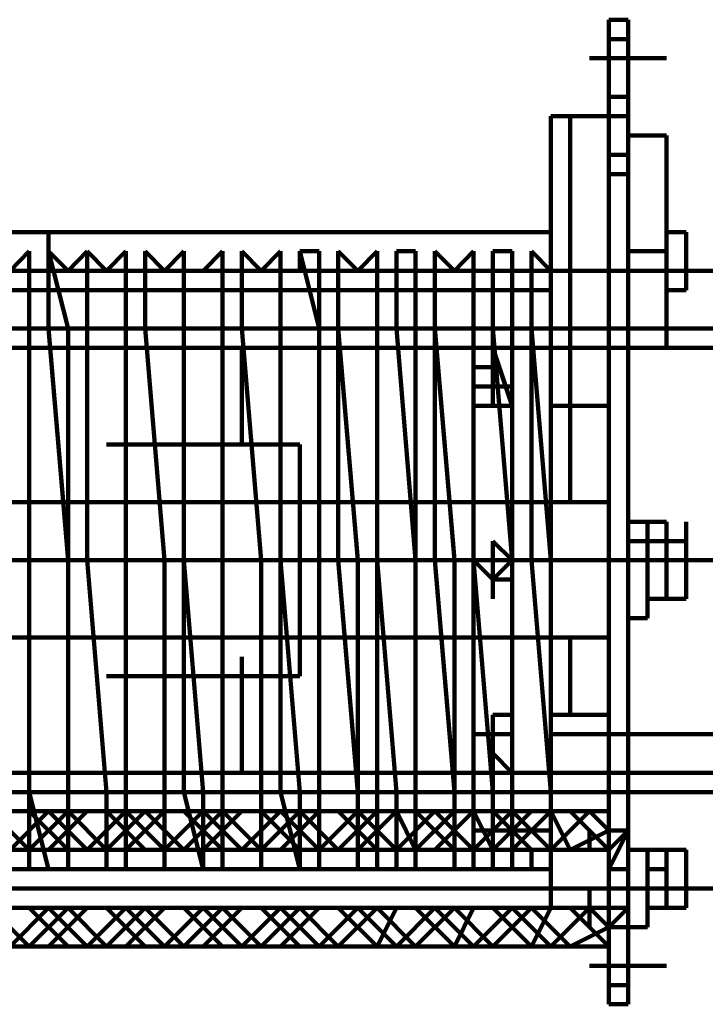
# Model space of a CAD drawing. Header units: inches. Extents: x -1901 to 7725, y 4299 to 7113.
# Tile 81 of 180: x 2309 to 2324, y 6195 to 6217. Entities that reach past the tile are written whole.
import ezdxf

# ---------------------------------------------------------------- set-up
doc = ezdxf.new("R2010")
doc.units = ezdxf.units.IN
doc.header["$MEASUREMENT"] = 0
doc.layers.add('at_Entity', color=7, linetype='Continuous')

msp = doc.modelspace()

# ---------------------------------------------------------------- linework, layer by layer
at = {"layer": 'at_Entity', "color": 7, "lineweight": 211}
for p, q in [((2321.701, 6216.607), (2322.125, 6216.607)), ((2321.701, 6216.607), (2321.701, 6215.764)), ((2322.125, 6216.607), (2322.125, 6215.764)), ((2321.701, 6216.183), (2322.125, 6216.183)), ((2321.282, 6215.764), (2322.968, 6215.764)), ((2321.701, 6215.764), (2321.701, 6214.497)), ((2322.125, 6215.764), (2322.125, 6214.497)), ((2321.701, 6214.916), (2322.125, 6214.916)), ((2321.701, 6214.497), (2321.701, 6214.916)), ((2320.434, 6211.54), (2320.434, 6214.497)), ((2320.434, 6214.497), (2320.858, 6214.497)), ((2320.858, 6214.497), (2321.701, 6214.497)), ((2320.858, 6214.497), (2320.858, 6208.159)), ((2322.125, 6214.497), (2321.701, 6214.497)), ((2321.701, 6214.497), (2321.701, 6214.073)), ((2321.701, 6214.497), (2321.701, 6208.159)), ((2321.701, 6214.497), (2321.701, 6208.159)), ((2322.125, 6214.497), (2322.125, 6214.073)), ((2321.701, 6214.073), (2321.701, 6213.23)), ((2322.125, 6214.073), (2322.125, 6211.54)), ((2322.125, 6214.073), (2322.968, 6214.073)), ((2322.125, 6214.073), (2322.125, 6213.23)), ((2322.968, 6214.073), (2322.968, 6211.54)), ((2321.701, 6213.649), (2322.125, 6213.649)), ((2321.701, 6213.23), (2321.701, 6212.806)), ((2322.125, 6213.23), (2321.701, 6213.23)), ((2321.701, 6213.23), (2321.701, 6204.782)), ((2322.125, 6213.23), (2322.125, 6212.806)), ((2322.125, 6204.782), (2322.125, 6213.23)), ((2320.434, 6212.383), (2320.434, 6212.806)), ((2321.701, 6212.806), (2321.701, 6211.54)), ((2322.125, 6212.806), (2322.125, 6211.116)), ((2320.434, 6210.273), (2320.434, 6212.383)), ((2320.434, 6212.383), (2320.434, 6210.692)), ((2320.434, 6211.959), (2320.434, 6212.383)), ((2320.434, 6211.959), (2320.434, 6212.383)), ((2321.701, 6210.273), (2321.701, 6212.383)), ((2321.701, 6210.273), (2321.701, 6212.383)), ((2321.701, 6211.959), (2321.701, 6212.383)), ((2322.968, 6212.383), (2322.968, 6211.116)), ((2322.968, 6211.116), (2322.968, 6212.383)), ((2322.968, 6211.54), (2322.968, 6212.383)), ((2294.667, 6211.959), (2320.434, 6211.959)), ((2309.453, 6211.54), (2309.453, 6211.959)), ((2320.434, 6211.959), (2320.434, 6210.692)), ((2322.968, 6211.959), (2323.392, 6211.959)), ((2323.392, 6211.54), (2323.392, 6211.959)), ((2323.392, 6211.959), (2323.392, 6210.692)), ((2308.61, 6211.116), (2309.029, 6211.54)), ((2309.029, 6211.54), (2309.029, 6209.849)), ((2309.029, 6209.849), (2309.029, 6211.54)), ((2309.029, 6211.54), (2309.029, 6211.116)), ((2309.877, 6209.849), (2309.453, 6211.54)), ((2309.453, 6211.54), (2309.453, 6209.849)), ((2309.453, 6211.54), (2309.877, 6211.116)), ((2309.453, 6211.116), (2309.453, 6211.54)), ((2309.877, 6211.116), (2310.296, 6211.54)), ((2310.296, 6211.54), (2310.296, 6209.849)), ((2310.296, 6209.849), (2310.296, 6211.54)), ((2310.296, 6211.54), (2310.72, 6211.116)), ((2310.72, 6211.116), (2311.144, 6211.54)), ((2311.144, 6211.54), (2311.144, 6209.849)), ((2311.144, 6209.849), (2311.144, 6211.54)), ((2311.144, 6211.54), (2311.144, 6211.116)), ((2311.563, 6211.54), (2311.563, 6209.849)), ((2311.563, 6209.849), (2311.563, 6211.54)), ((2311.563, 6211.54), (2311.987, 6211.116)), ((2311.563, 6211.116), (2311.563, 6211.54)), ((2311.987, 6211.116), (2312.41, 6211.54)), ((2312.41, 6211.54), (2312.41, 6209.849)), ((2312.41, 6209.849), (2312.41, 6211.54)), ((2312.41, 6211.54), (2312.41, 6211.116)), ((2312.834, 6211.116), (2313.253, 6211.54)), ((2313.253, 6211.54), (2313.253, 6209.849)), ((2313.253, 6209.849), (2313.253, 6211.54)), ((2313.253, 6211.54), (2313.253, 6211.116)), ((2313.677, 6211.54), (2313.677, 6209.849)), ((2313.677, 6209.849), (2313.677, 6211.54)), ((2313.677, 6211.54), (2314.101, 6211.116)), ((2313.677, 6211.116), (2313.677, 6211.54)), ((2314.101, 6211.116), (2314.52, 6211.54)), ((2314.52, 6211.54), (2314.52, 6209.849)), ((2314.52, 6209.849), (2314.52, 6211.54)), ((2314.52, 6211.54), (2314.52, 6211.116)), ((2315.368, 6209.849), (2314.944, 6211.54)), ((2314.944, 6211.54), (2315.368, 6211.54)), ((2314.944, 6211.116), (2314.944, 6211.54)), ((2315.368, 6211.54), (2315.368, 6209.849)), ((2315.368, 6211.54), (2315.368, 6211.116)), ((2315.787, 6211.54), (2315.787, 6209.849)), ((2315.787, 6209.849), (2315.787, 6211.54)), ((2315.787, 6211.54), (2316.211, 6211.116)), ((2315.787, 6211.116), (2315.787, 6211.54)), ((2316.211, 6211.116), (2316.634, 6211.54)), ((2316.634, 6211.54), (2316.634, 6209.849)), ((2316.634, 6209.849), (2316.634, 6211.54)), ((2316.634, 6211.54), (2316.634, 6211.116)), ((2317.058, 6209.849), (2317.058, 6211.54)), ((2317.058, 6211.54), (2317.477, 6211.54)), ((2317.058, 6211.116), (2317.058, 6211.54)), ((2317.477, 6211.54), (2317.477, 6209.849)), ((2317.477, 6211.54), (2317.477, 6211.116)), ((2317.901, 6211.54), (2317.901, 6209.849)), ((2317.901, 6209.849), (2317.901, 6211.54)), ((2317.901, 6211.54), (2318.325, 6211.116)), ((2317.901, 6211.116), (2317.901, 6211.54)), ((2318.325, 6211.116), (2318.744, 6211.54)), ((2318.744, 6211.54), (2318.744, 6209.849)), ((2318.744, 6209.849), (2318.744, 6211.54)), ((2318.744, 6211.54), (2318.744, 6211.116)), ((2319.168, 6209.849), (2319.168, 6211.54)), ((2319.168, 6211.54), (2319.591, 6211.54)), ((2319.168, 6211.116), (2319.168, 6211.54)), ((2319.591, 6211.54), (2319.591, 6209.849)), ((2319.591, 6211.54), (2319.591, 6211.116)), ((2320.011, 6211.54), (2320.011, 6209.849)), ((2320.011, 6209.849), (2320.011, 6211.54)), ((2320.011, 6211.54), (2320.434, 6211.116)), ((2320.011, 6211.116), (2320.011, 6211.54)), ((2320.434, 6210.273), (2320.434, 6211.54)), ((2321.701, 6211.54), (2321.701, 6211.116)), ((2322.125, 6211.54), (2322.968, 6211.54)), ((2322.125, 6209.426), (2322.125, 6211.54)), ((2322.968, 6211.54), (2322.125, 6211.54)), ((2322.968, 6211.54), (2322.968, 6211.116)), ((2322.968, 6211.54), (2322.968, 6209.426)), ((2323.392, 6211.116), (2323.392, 6211.54)), ((2323.392, 6211.54), (2323.392, 6211.116)), ((2323.392, 6211.116), (2323.392, 6211.54)), ((2289.6, 6211.116), (2325.082, 6211.116)), ((2309.029, 6211.116), (2309.453, 6211.116)), ((2311.144, 6211.116), (2311.563, 6211.116)), ((2312.41, 6211.116), (2312.834, 6211.116)), ((2313.253, 6211.116), (2313.677, 6211.116)), ((2314.52, 6211.116), (2314.944, 6211.116)), ((2315.368, 6211.116), (2315.787, 6211.116)), ((2316.634, 6211.116), (2317.058, 6211.116)), ((2317.477, 6211.116), (2317.901, 6211.116)), ((2318.744, 6211.116), (2319.168, 6211.116)), ((2319.168, 6211.116), (2320.858, 6211.116)), ((2319.591, 6211.116), (2320.011, 6211.116)), ((2320.011, 6211.116), (2320.858, 6211.116)), ((2320.434, 6209.849), (2320.434, 6211.116)), ((2320.434, 6211.116), (2322.125, 6211.116)), ((2320.434, 6210.692), (2320.434, 6211.116)), ((2321.701, 6210.692), (2321.701, 6211.116)), ((2322.968, 6211.116), (2322.968, 6210.692)), ((2322.968, 6210.692), (2322.968, 6211.116)), ((2320.434, 6210.692), (2293.4, 6210.692)), ((2320.434, 6210.273), (2320.434, 6210.692)), ((2321.701, 6210.692), (2321.701, 6209.426)), ((2322.125, 6210.692), (2322.125, 6209.426)), ((2323.392, 6210.692), (2322.968, 6210.692)), ((2320.434, 6209.849), (2320.434, 6210.273)), ((2320.434, 6208.159), (2320.434, 6210.273)), ((2575.99, 6209.849), (2288.757, 6209.849)), ((2321.701, 6209.849), (2293.4, 6209.849)), ((2309.029, 6209.849), (2309.029, 6204.782)), ((2309.029, 6204.782), (2309.029, 6209.849)), ((2309.877, 6204.782), (2309.453, 6209.849)), ((2309.877, 6209.849), (2309.877, 6204.782)), ((2310.296, 6209.849), (2310.296, 6204.782)), ((2310.296, 6204.782), (2310.296, 6209.849)), ((2311.144, 6209.849), (2311.144, 6204.782)), ((2311.144, 6204.782), (2311.144, 6209.849)), ((2311.563, 6209.849), (2311.987, 6204.782)), ((2311.987, 6204.782), (2311.563, 6209.849)), ((2312.41, 6209.849), (2312.41, 6204.782)), ((2312.41, 6204.782), (2312.41, 6209.849)), ((2313.253, 6209.849), (2313.253, 6204.782)), ((2313.253, 6204.782), (2313.253, 6209.849)), ((2313.677, 6209.849), (2314.101, 6204.782)), ((2314.101, 6204.782), (2313.677, 6209.849)), ((2314.52, 6209.849), (2314.52, 6204.782)), ((2314.52, 6204.782), (2314.52, 6209.849)), ((2315.368, 6209.849), (2315.368, 6204.782)), ((2315.368, 6204.782), (2315.368, 6209.849)), ((2316.211, 6204.782), (2315.787, 6209.849)), ((2315.787, 6209.849), (2315.787, 6204.782)), ((2316.634, 6209.849), (2316.634, 6204.782)), ((2316.634, 6204.782), (2316.634, 6209.849)), ((2317.477, 6204.782), (2317.058, 6209.849)), ((2317.477, 6209.849), (2317.477, 6204.782)), ((2318.325, 6204.782), (2317.901, 6209.849)), ((2317.901, 6209.849), (2317.901, 6204.782)), ((2318.744, 6209.849), (2318.744, 6204.782)), ((2318.744, 6204.782), (2318.744, 6209.849)), ((2318.744, 6209.426), (2318.744, 6209.849)), ((2318.744, 6209.426), (2318.744, 6209.849)), ((2319.591, 6204.782), (2319.168, 6209.849)), ((2319.168, 6209.426), (2319.168, 6209.849)), ((2319.168, 6209.426), (2319.168, 6209.849)), ((2319.591, 6209.849), (2319.591, 6204.782)), ((2320.434, 6204.782), (2320.011, 6209.849)), ((2320.011, 6209.849), (2320.011, 6204.782)), ((2320.434, 6209.849), (2320.434, 6204.782)), ((2320.434, 6209.849), (2321.701, 6209.849)), ((2321.701, 6209.849), (2321.701, 6205.202)), ((2288.757, 6209.426), (2575.99, 6209.426)), ((2313.677, 6209.426), (2314.52, 6209.426)), ((2313.677, 6209.426), (2313.677, 6207.316)), ((2314.52, 6207.316), (2314.52, 6209.426)), ((2318.744, 6209.426), (2319.591, 6209.426)), ((2318.744, 6208.159), (2318.744, 6209.426)), ((2318.744, 6208.159), (2318.744, 6209.426)), ((2318.744, 6209.006), (2318.744, 6209.426)), ((2318.744, 6209.426), (2319.168, 6209.426)), ((2318.744, 6209.426), (2319.168, 6209.426)), ((2319.168, 6208.159), (2319.168, 6209.426)), ((2319.168, 6209.426), (2319.591, 6208.159)), ((2319.168, 6208.159), (2319.168, 6209.426)), ((2319.168, 6209.426), (2319.168, 6209.006)), ((2319.168, 6209.426), (2319.168, 6209.006)), ((2321.701, 6209.426), (2321.701, 6204.782)), ((2321.701, 6208.159), (2321.701, 6209.426)), ((2322.968, 6209.426), (2322.125, 6209.426)), ((2322.125, 6209.426), (2322.125, 6204.782)), ((2319.168, 6209.006), (2318.744, 6209.006)), ((2318.744, 6208.159), (2318.744, 6208.583)), ((2319.591, 6208.583), (2318.744, 6208.583)), ((2318.744, 6208.159), (2318.744, 6208.583)), ((2319.168, 6208.583), (2318.744, 6208.583)), ((2319.168, 6208.159), (2319.168, 6208.583)), ((2319.168, 6208.159), (2319.168, 6208.583)), ((2319.168, 6208.159), (2319.168, 6208.583)), ((2319.168, 6208.159), (2319.168, 6208.583)), ((2319.168, 6208.159), (2319.168, 6208.583)), ((2319.591, 6208.159), (2319.591, 6208.583)), ((2319.591, 6208.159), (2319.591, 6208.583)), ((2319.591, 6208.159), (2319.591, 6208.583)), ((2321.701, 6208.159), (2321.701, 6208.583)), ((2319.168, 6208.159), (2318.744, 6208.159)), ((2319.168, 6208.159), (2318.744, 6208.159)), ((2319.168, 6208.159), (2318.744, 6208.159)), ((2319.591, 6208.159), (2319.168, 6208.159)), ((2319.168, 6208.159), (2319.591, 6208.159)), ((2320.858, 6208.159), (2320.434, 6208.159)), ((2320.434, 6208.159), (2320.434, 6206.049)), ((2320.858, 6208.159), (2321.701, 6208.159)), ((2320.858, 6206.049), (2320.858, 6208.159)), ((2321.701, 6205.625), (2321.701, 6208.159)), ((2321.701, 6208.159), (2321.701, 6205.202)), ((2313.677, 6207.316), (2313.677, 6207.74)), ((2314.944, 6207.316), (2310.72, 6207.316)), ((2313.677, 6207.316), (2314.52, 6207.316)), ((2314.944, 6207.316), (2314.944, 6202.244)), ((2321.701, 6206.049), (2293.4, 6206.049)), ((2321.701, 6205.625), (2321.701, 6206.049)), ((2321.701, 6203.092), (2321.701, 6206.049)), ((2321.701, 6203.516), (2321.701, 6205.625)), ((2321.701, 6205.625), (2321.701, 6203.516)), ((2321.701, 6205.625), (2321.701, 6205.202)), ((2321.701, 6205.202), (2321.701, 6205.625)), ((2321.701, 6205.202), (2321.701, 6205.625)), ((2322.125, 6205.625), (2322.549, 6205.625)), ((2322.549, 6205.625), (2322.549, 6205.202)), ((2322.549, 6205.625), (2322.968, 6205.625)), ((2322.968, 6205.202), (2322.968, 6205.625)), ((2323.392, 6205.202), (2323.392, 6205.625)), ((2319.168, 6205.202), (2319.168, 6203.935)), ((2319.591, 6204.782), (2319.168, 6205.202)), ((2319.168, 6205.202), (2319.168, 6204.782)), ((2319.591, 6204.782), (2319.591, 6205.202)), ((2321.701, 6205.202), (2321.701, 6204.782)), ((2322.125, 6205.202), (2322.549, 6205.202)), ((2322.125, 6205.202), (2322.125, 6203.516)), ((2322.549, 6205.202), (2322.549, 6203.516)), ((2322.549, 6205.202), (2322.549, 6203.935)), ((2322.549, 6205.202), (2322.968, 6205.202)), ((2323.392, 6205.202), (2322.968, 6205.202)), ((2322.968, 6205.202), (2322.968, 6203.935)), ((2322.968, 6205.202), (2323.392, 6205.202)), ((2323.392, 6204.782), (2323.392, 6205.202)), ((2323.392, 6204.782), (2323.392, 6205.202)), ((2323.392, 6205.202), (2323.392, 6204.782)), ((2323.392, 6204.782), (2323.392, 6205.202)), ((2323.392, 6205.202), (2323.392, 6203.935)), ((2268.904, 6204.782), (2315.787, 6204.782)), ((2288.757, 6204.782), (2575.99, 6204.782)), ((2288.757, 6204.782), (2320.858, 6204.782)), ((2308.186, 6204.782), (2309.029, 6204.782)), ((2309.029, 6199.711), (2309.029, 6204.782)), ((2309.029, 6204.782), (2309.877, 6204.782)), ((2309.029, 6199.711), (2309.029, 6204.782)), ((2309.877, 6199.711), (2309.877, 6204.782)), ((2309.877, 6204.782), (2310.296, 6204.782)), ((2309.877, 6199.711), (2309.877, 6204.782)), ((2310.72, 6199.711), (2310.296, 6204.782)), ((2310.296, 6204.782), (2311.144, 6204.782)), ((2310.72, 6199.711), (2310.296, 6204.782)), ((2311.144, 6199.711), (2311.144, 6204.782)), ((2311.144, 6204.782), (2311.987, 6204.782)), ((2311.144, 6199.711), (2311.144, 6204.782)), ((2311.987, 6199.711), (2311.987, 6204.782)), ((2311.987, 6204.782), (2312.41, 6204.782)), ((2311.987, 6199.711), (2311.987, 6204.782)), ((2312.834, 6199.711), (2312.41, 6204.782)), ((2312.41, 6204.782), (2313.253, 6204.782)), ((2312.41, 6199.711), (2312.41, 6204.782)), ((2313.253, 6199.711), (2313.253, 6204.782)), ((2313.253, 6204.782), (2314.101, 6204.782)), ((2313.253, 6199.711), (2313.253, 6204.782)), ((2314.101, 6199.711), (2314.101, 6204.782)), ((2314.101, 6204.782), (2314.52, 6204.782)), ((2314.101, 6199.711), (2314.101, 6204.782)), ((2314.944, 6199.711), (2314.52, 6204.782)), ((2314.52, 6204.782), (2315.368, 6204.782)), ((2314.52, 6199.711), (2314.52, 6204.782)), ((2315.368, 6199.711), (2315.368, 6204.782)), ((2315.368, 6204.782), (2315.787, 6204.782)), ((2315.368, 6199.711), (2315.368, 6204.782)), ((2316.211, 6199.711), (2315.787, 6204.782)), ((2315.787, 6204.782), (2316.211, 6204.782)), ((2316.211, 6199.711), (2316.211, 6204.782)), ((2316.211, 6204.782), (2316.634, 6204.782)), ((2317.058, 6199.711), (2316.634, 6204.782)), ((2316.634, 6204.782), (2317.477, 6204.782)), ((2316.634, 6199.711), (2316.634, 6204.782)), ((2317.477, 6199.711), (2317.477, 6204.782)), ((2317.477, 6204.782), (2317.901, 6204.782)), ((2317.477, 6199.711), (2317.477, 6204.782)), ((2318.325, 6199.711), (2317.901, 6204.782)), ((2317.901, 6204.782), (2318.325, 6204.782)), ((2318.325, 6199.711), (2318.325, 6204.782)), ((2318.325, 6204.782), (2318.744, 6204.782)), ((2319.168, 6199.711), (2318.744, 6204.782)), ((2318.744, 6204.782), (2319.591, 6204.782)), ((2318.744, 6199.711), (2318.744, 6204.782)), ((2319.591, 6204.782), (2318.744, 6204.782)), ((2318.744, 6204.782), (2319.168, 6204.359)), ((2319.168, 6204.782), (2318.744, 6204.782)), ((2318.744, 6204.782), (2319.168, 6204.359)), ((2319.168, 6204.359), (2319.591, 6204.782)), ((2319.168, 6204.782), (2320.858, 6204.782)), ((2319.591, 6199.711), (2319.591, 6204.782)), ((2319.591, 6204.782), (2320.011, 6204.782)), ((2319.591, 6199.711), (2319.591, 6204.782)), ((2319.591, 6204.359), (2319.591, 6204.782)), ((2320.434, 6199.711), (2320.011, 6204.782)), ((2320.011, 6204.782), (2320.434, 6204.782)), ((2320.434, 6199.711), (2320.434, 6204.782)), ((2320.434, 6204.782), (2321.701, 6204.782)), ((2320.434, 6199.711), (2320.434, 6204.782)), ((2320.434, 6204.782), (2322.125, 6204.782)), ((2321.701, 6204.782), (2321.701, 6199.711)), ((2321.701, 6204.782), (2322.125, 6204.782)), ((2321.701, 6204.782), (2321.701, 6203.935)), ((2321.701, 6198.868), (2321.701, 6204.782)), ((2322.125, 6204.782), (2322.125, 6203.935)), ((2322.125, 6198.868), (2322.125, 6204.782)), ((2322.549, 6204.782), (2322.968, 6204.782)), ((2323.392, 6204.359), (2323.392, 6204.782)), ((2319.168, 6204.359), (2319.591, 6204.359)), ((2321.701, 6203.935), (2321.701, 6204.359)), ((2321.701, 6203.935), (2321.701, 6204.359)), ((2323.392, 6203.935), (2323.392, 6204.359)), ((2321.701, 6203.935), (2321.701, 6199.292)), ((2321.701, 6201.401), (2321.701, 6203.935)), ((2322.125, 6203.935), (2322.125, 6199.292)), ((2323.392, 6203.935), (2322.549, 6203.935)), ((2322.549, 6203.935), (2322.968, 6203.935)), ((2321.701, 6203.516), (2321.701, 6201.401)), ((2322.125, 6203.516), (2322.549, 6203.516)), ((2293.4, 6203.092), (2321.701, 6203.092)), ((2320.434, 6201.401), (2320.434, 6203.092)), ((2320.858, 6201.401), (2320.858, 6203.092)), ((2313.677, 6202.244), (2313.677, 6202.668)), ((2313.677, 6202.244), (2313.677, 6202.668)), ((2314.944, 6202.244), (2310.72, 6202.244)), ((2313.677, 6202.244), (2314.52, 6202.244)), ((2313.677, 6202.244), (2313.677, 6200.135)), ((2314.52, 6200.135), (2314.52, 6202.244)), ((2319.168, 6201.401), (2319.168, 6199.711)), ((2319.591, 6201.401), (2319.168, 6201.401)), ((2319.168, 6200.978), (2319.168, 6201.401)), ((2319.168, 6200.978), (2319.168, 6201.401)), ((2319.168, 6200.978), (2319.168, 6201.401)), ((2319.591, 6201.401), (2319.168, 6201.401)), ((2319.168, 6200.978), (2319.168, 6201.401)), ((2319.591, 6200.978), (2319.591, 6201.401)), ((2319.591, 6200.978), (2319.591, 6201.401)), ((2319.591, 6200.978), (2319.591, 6201.401)), ((2319.591, 6200.978), (2319.591, 6201.401)), ((2319.591, 6200.978), (2319.591, 6201.401)), ((2321.701, 6201.401), (2320.434, 6201.401)), ((2318.744, 6200.978), (2319.591, 6200.978)), ((2319.168, 6200.135), (2319.168, 6200.978)), ((2319.168, 6200.978), (2319.168, 6200.135)), ((2319.591, 6200.978), (2319.168, 6200.978)), ((2319.591, 6200.978), (2319.168, 6200.978)), ((2319.591, 6200.135), (2319.591, 6200.978)), ((2319.591, 6200.978), (2319.591, 6200.135)), ((2320.434, 6200.978), (2328.039, 6200.978)), ((2319.591, 6200.135), (2319.168, 6200.558)), ((2575.99, 6200.135), (2288.757, 6200.135)), ((2313.677, 6200.135), (2314.52, 6200.135)), ((2318.744, 6200.135), (2319.591, 6200.135)), ((2319.591, 6200.135), (2319.168, 6200.135)), ((2319.168, 6200.135), (2319.591, 6200.135)), ((2319.168, 6200.135), (2319.591, 6200.135)), ((2288.757, 6199.711), (2575.99, 6199.711)), ((2288.757, 6199.711), (2321.701, 6199.711)), ((2321.701, 6199.711), (2293.4, 6199.711)), ((2309.453, 6198.025), (2309.029, 6199.711)), ((2309.029, 6199.711), (2309.029, 6198.025)), ((2309.877, 6199.711), (2309.877, 6198.025)), ((2309.877, 6198.025), (2309.877, 6199.711)), ((2310.72, 6199.711), (2310.72, 6198.025)), ((2310.72, 6198.025), (2310.72, 6199.711)), ((2311.144, 6199.711), (2311.144, 6198.025)), ((2311.144, 6198.025), (2311.144, 6199.711)), ((2311.987, 6199.711), (2311.987, 6198.025)), ((2311.987, 6198.025), (2311.987, 6199.711)), ((2312.834, 6198.025), (2312.41, 6199.711)), ((2312.834, 6199.711), (2312.834, 6198.025)), ((2313.253, 6199.711), (2313.253, 6198.025)), ((2313.253, 6198.025), (2313.253, 6199.711)), ((2314.101, 6199.711), (2314.101, 6198.025)), ((2314.101, 6198.025), (2314.101, 6199.711)), ((2314.944, 6198.025), (2314.52, 6199.711)), ((2314.944, 6199.711), (2314.944, 6198.025)), ((2315.368, 6199.711), (2315.368, 6198.025)), ((2315.368, 6198.025), (2315.368, 6199.711)), ((2316.211, 6199.711), (2316.211, 6198.025)), ((2316.211, 6198.025), (2316.211, 6199.711)), ((2316.634, 6199.711), (2316.634, 6198.025)), ((2317.058, 6199.711), (2317.058, 6198.025)), ((2317.477, 6199.711), (2317.477, 6198.025)), ((2317.477, 6198.025), (2317.477, 6199.711)), ((2318.325, 6199.711), (2318.325, 6198.025)), ((2318.325, 6198.025), (2318.325, 6199.711)), ((2318.744, 6199.711), (2318.744, 6198.025)), ((2319.168, 6199.711), (2319.168, 6199.292)), ((2319.591, 6199.711), (2319.591, 6199.292)), ((2319.591, 6199.292), (2319.591, 6199.711)), ((2319.591, 6199.292), (2319.591, 6199.711)), ((2319.591, 6199.292), (2319.591, 6199.711)), ((2319.591, 6199.292), (2319.591, 6199.711)), ((2320.434, 6199.711), (2320.434, 6199.292)), ((2320.434, 6199.292), (2320.434, 6199.711)), ((2320.434, 6199.292), (2320.434, 6199.711)), ((2320.434, 6199.292), (2320.434, 6199.711)), ((2320.434, 6199.292), (2320.434, 6199.711)), ((2320.434, 6199.292), (2320.434, 6199.711)), ((2320.858, 6199.711), (2323.392, 6199.711)), ((2321.701, 6199.292), (2321.701, 6199.711)), ((2293.4, 6199.292), (2321.701, 6199.292)), ((2309.029, 6198.444), (2308.186, 6199.292)), ((2308.61, 6198.444), (2309.453, 6199.292)), ((2309.029, 6198.444), (2309.877, 6199.292)), ((2309.877, 6198.444), (2309.029, 6199.292)), ((2309.453, 6198.444), (2310.296, 6199.292)), ((2310.296, 6198.444), (2309.453, 6199.292)), ((2310.72, 6198.444), (2309.877, 6199.292)), ((2310.296, 6198.444), (2311.144, 6199.292)), ((2310.72, 6198.444), (2311.563, 6199.292)), ((2311.563, 6198.444), (2310.72, 6199.292)), ((2311.144, 6198.444), (2311.987, 6199.292)), ((2311.987, 6198.444), (2311.144, 6199.292)), ((2312.41, 6198.444), (2311.563, 6199.292)), ((2311.987, 6198.444), (2312.834, 6199.292)), ((2312.41, 6198.444), (2313.253, 6199.292)), ((2313.253, 6198.444), (2312.41, 6199.292)), ((2312.834, 6198.444), (2313.677, 6199.292)), ((2313.677, 6198.444), (2312.834, 6199.292)), ((2314.101, 6198.444), (2313.253, 6199.292)), ((2313.677, 6198.444), (2314.52, 6199.292)), ((2314.101, 6198.444), (2314.944, 6199.292)), ((2314.944, 6198.444), (2314.101, 6199.292)), ((2314.52, 6198.444), (2315.368, 6199.292)), ((2315.368, 6198.444), (2314.52, 6199.292)), ((2315.787, 6198.444), (2314.944, 6199.292)), ((2315.368, 6198.444), (2316.211, 6199.292)), ((2315.787, 6198.444), (2316.634, 6199.292)), ((2316.634, 6198.444), (2315.787, 6199.292)), ((2316.211, 6198.444), (2317.058, 6199.292)), ((2317.058, 6198.444), (2316.211, 6199.292)), ((2317.058, 6198.444), (2317.901, 6199.292)), ((2317.477, 6198.444), (2317.058, 6199.292)), ((2317.477, 6198.444), (2318.325, 6199.292)), ((2318.325, 6198.444), (2317.477, 6199.292)), ((2317.901, 6198.444), (2318.744, 6199.292)), ((2318.744, 6198.444), (2317.901, 6199.292)), ((2318.744, 6198.444), (2319.591, 6199.292)), ((2319.168, 6198.444), (2318.744, 6199.292)), ((2319.168, 6199.292), (2319.168, 6198.444)), ((2319.591, 6199.292), (2319.168, 6199.292)), ((2319.168, 6199.292), (2319.168, 6198.444)), ((2319.168, 6198.444), (2320.011, 6199.292)), ((2320.011, 6198.444), (2319.168, 6199.292)), ((2320.434, 6199.292), (2319.591, 6199.292)), ((2319.591, 6199.292), (2319.591, 6198.868)), ((2320.434, 6199.292), (2319.591, 6199.292)), ((2319.591, 6198.868), (2319.591, 6199.292)), ((2319.591, 6198.444), (2319.591, 6199.292)), ((2319.591, 6198.868), (2319.591, 6199.292)), ((2319.591, 6198.444), (2320.434, 6199.292)), ((2320.434, 6198.444), (2319.591, 6199.292)), ((2320.434, 6198.868), (2320.434, 6199.292)), ((2320.434, 6199.292), (2320.434, 6198.868)), ((2320.434, 6198.868), (2320.434, 6199.292)), ((2320.434, 6199.292), (2320.434, 6198.868)), ((2320.434, 6198.868), (2320.434, 6199.292)), ((2320.434, 6199.292), (2321.701, 6199.292)), ((2320.434, 6198.444), (2321.282, 6199.292)), ((2320.858, 6198.444), (2320.434, 6199.292)), ((2321.701, 6198.444), (2320.858, 6199.292)), ((2321.701, 6198.868), (2321.282, 6199.292)), ((2321.701, 6198.444), (2321.701, 6199.292)), ((2321.701, 6198.868), (2321.701, 6199.292)), ((2318.744, 6198.868), (2320.434, 6198.868)), ((2319.168, 6198.868), (2319.168, 6198.025)), ((2319.591, 6198.868), (2319.591, 6198.444)), ((2320.434, 6198.868), (2319.591, 6198.868)), ((2319.591, 6198.868), (2319.591, 6198.444)), ((2319.591, 6198.444), (2319.591, 6198.868)), ((2320.434, 6198.868), (2320.434, 6198.025)), ((2320.434, 6198.868), (2320.434, 6198.025)), ((2320.434, 6198.868), (2320.434, 6198.025)), ((2320.434, 6198.444), (2320.434, 6198.868)), ((2320.434, 6198.444), (2320.434, 6198.868)), ((2320.434, 6198.444), (2320.434, 6198.868)), ((2320.858, 6198.444), (2321.701, 6198.868)), ((2321.282, 6198.444), (2321.282, 6198.868)), ((2321.701, 6198.444), (2321.701, 6198.868)), ((2321.701, 6198.868), (2321.701, 6198.444)), ((2321.701, 6198.444), (2321.701, 6198.868)), ((2321.701, 6198.444), (2321.701, 6198.868)), ((2321.701, 6198.444), (2322.125, 6198.868)), ((2322.125, 6198.868), (2321.701, 6198.025)), ((2321.701, 6198.025), (2321.701, 6198.868)), ((2322.125, 6198.868), (2321.701, 6198.868)), ((2322.125, 6198.025), (2322.125, 6198.868)), ((2320.434, 6198.444), (2294.667, 6198.444)), ((2294.667, 6198.444), (2320.434, 6198.444)), ((2309.877, 6198.025), (2309.877, 6198.444)), ((2310.72, 6198.025), (2310.72, 6198.444)), ((2311.144, 6198.025), (2311.144, 6198.444)), ((2311.987, 6198.025), (2311.987, 6198.444)), ((2312.834, 6198.025), (2312.834, 6198.444)), ((2313.253, 6198.025), (2313.253, 6198.444)), ((2314.101, 6198.025), (2314.101, 6198.444)), ((2314.944, 6198.025), (2314.944, 6198.444)), ((2315.368, 6198.025), (2315.368, 6198.444)), ((2316.211, 6198.025), (2316.211, 6198.444)), ((2317.477, 6198.025), (2317.477, 6198.444)), ((2318.325, 6198.025), (2318.325, 6198.444)), ((2319.168, 6198.444), (2319.591, 6198.444)), ((2319.591, 6198.444), (2319.591, 6198.025)), ((2319.591, 6198.444), (2320.434, 6198.444)), ((2319.591, 6198.444), (2319.591, 6198.025)), ((2319.591, 6198.025), (2319.591, 6198.444)), ((2320.011, 6198.025), (2320.011, 6198.444)), ((2320.011, 6198.444), (2320.011, 6198.025)), ((2320.434, 6198.025), (2320.434, 6198.444)), ((2320.434, 6198.025), (2320.434, 6198.444)), ((2320.434, 6198.444), (2321.701, 6198.444)), ((2320.434, 6198.444), (2321.282, 6198.444)), ((2321.282, 6198.444), (2320.434, 6198.444)), ((2321.282, 6198.444), (2320.434, 6198.444)), ((2320.434, 6198.444), (2321.701, 6198.444)), ((2320.434, 6198.025), (2320.434, 6198.444)), ((2320.434, 6198.444), (2320.434, 6198.025)), ((2321.282, 6198.444), (2321.701, 6198.444)), ((2321.282, 6198.444), (2321.701, 6198.444)), ((2321.701, 6198.444), (2321.701, 6198.025)), ((2322.125, 6198.444), (2322.125, 6198.025)), ((2322.125, 6198.444), (2322.549, 6198.444)), ((2322.125, 6198.444), (2322.125, 6196.754)), ((2322.549, 6198.444), (2322.549, 6196.754)), ((2322.549, 6198.444), (2322.549, 6197.177)), ((2322.549, 6198.444), (2322.968, 6198.444)), ((2322.968, 6198.444), (2322.968, 6197.177)), ((2322.968, 6198.444), (2323.392, 6198.444)), ((2323.392, 6198.025), (2323.392, 6198.444)), ((2323.392, 6198.444), (2323.392, 6197.177)), ((2309.029, 6198.025), (2308.61, 6198.025)), ((2309.029, 6198.025), (2309.453, 6198.025)), ((2309.877, 6198.025), (2309.453, 6198.025)), ((2310.72, 6198.025), (2309.877, 6198.025)), ((2311.144, 6198.025), (2310.72, 6198.025)), ((2311.987, 6198.025), (2311.144, 6198.025)), ((2312.834, 6198.025), (2311.987, 6198.025)), ((2313.253, 6198.025), (2312.834, 6198.025)), ((2314.101, 6198.025), (2313.253, 6198.025)), ((2314.944, 6198.025), (2314.101, 6198.025)), ((2315.368, 6198.025), (2314.944, 6198.025)), ((2316.211, 6198.025), (2315.368, 6198.025)), ((2316.634, 6198.025), (2316.211, 6198.025)), ((2316.634, 6198.025), (2317.058, 6198.025)), ((2317.477, 6198.025), (2317.058, 6198.025)), ((2318.325, 6198.025), (2317.477, 6198.025)), ((2318.744, 6198.025), (2318.325, 6198.025)), ((2318.744, 6198.025), (2319.168, 6198.025)), ((2319.591, 6198.025), (2319.168, 6198.025)), ((2320.011, 6198.025), (2319.591, 6198.025)), ((2320.434, 6198.025), (2320.011, 6198.025)), ((2320.434, 6197.177), (2320.434, 6198.025)), ((2320.434, 6198.025), (2320.434, 6197.177)), ((2321.701, 6198.025), (2322.125, 6198.025)), ((2321.701, 6198.025), (2321.701, 6197.177)), ((2321.701, 6198.025), (2322.125, 6198.025)), ((2322.549, 6198.025), (2322.968, 6198.025)), ((2323.392, 6197.177), (2323.392, 6198.025)), ((2324.658, 6197.601), (2290.024, 6197.601)), ((2320.011, 6197.601), (2322.125, 6197.601)), ((2320.434, 6197.177), (2320.434, 6197.601)), ((2320.434, 6197.177), (2320.434, 6197.601)), ((2320.434, 6197.177), (2320.434, 6197.601)), ((2321.282, 6197.177), (2321.282, 6197.601)), ((2321.701, 6197.177), (2321.701, 6197.601)), ((2323.392, 6197.177), (2323.392, 6197.601)), ((2323.392, 6197.177), (2323.392, 6197.601)), ((2320.434, 6197.177), (2293.4, 6197.177)), ((2294.667, 6197.177), (2320.434, 6197.177)), ((2309.029, 6196.33), (2308.186, 6197.177)), ((2308.61, 6196.33), (2309.453, 6197.177)), ((2309.877, 6196.33), (2309.029, 6197.177)), ((2309.029, 6196.33), (2309.877, 6197.177)), ((2310.296, 6196.33), (2309.453, 6197.177)), ((2309.453, 6196.33), (2310.296, 6197.177)), ((2310.72, 6196.33), (2309.877, 6197.177)), ((2310.296, 6196.33), (2311.144, 6197.177)), ((2311.563, 6196.33), (2310.72, 6197.177)), ((2310.72, 6196.33), (2311.563, 6197.177)), ((2311.987, 6196.33), (2311.144, 6197.177)), ((2311.144, 6196.33), (2311.987, 6197.177)), ((2312.41, 6196.33), (2311.563, 6197.177)), ((2311.987, 6196.33), (2312.834, 6197.177)), ((2313.253, 6196.33), (2312.41, 6197.177)), ((2312.41, 6196.33), (2313.253, 6197.177)), ((2313.677, 6196.33), (2312.834, 6197.177)), ((2312.834, 6196.33), (2313.677, 6197.177)), ((2314.101, 6196.33), (2313.253, 6197.177)), ((2313.677, 6196.33), (2314.52, 6197.177)), ((2314.944, 6196.33), (2314.101, 6197.177)), ((2314.101, 6196.33), (2314.944, 6197.177)), ((2315.368, 6196.33), (2314.52, 6197.177)), ((2314.52, 6196.33), (2315.368, 6197.177)), ((2315.787, 6196.33), (2314.944, 6197.177)), ((2315.368, 6196.33), (2316.211, 6197.177)), ((2316.634, 6196.33), (2315.787, 6197.177)), ((2315.787, 6196.33), (2316.634, 6197.177)), ((2317.058, 6196.33), (2316.211, 6197.177)), ((2317.477, 6196.33), (2316.634, 6197.177)), ((2316.634, 6196.33), (2317.058, 6197.177)), ((2317.058, 6196.33), (2317.901, 6197.177)), ((2318.325, 6196.33), (2317.477, 6197.177)), ((2317.477, 6196.33), (2318.325, 6197.177)), ((2318.744, 6196.33), (2317.901, 6197.177)), ((2319.168, 6196.33), (2318.325, 6197.177)), ((2318.325, 6196.33), (2318.744, 6197.177)), ((2318.744, 6196.33), (2319.591, 6197.177)), ((2320.011, 6196.33), (2319.168, 6197.177)), ((2319.168, 6196.33), (2320.011, 6197.177)), ((2320.434, 6196.33), (2319.591, 6197.177)), ((2320.858, 6196.33), (2320.011, 6197.177)), ((2320.011, 6196.33), (2320.434, 6197.177)), ((2320.434, 6197.177), (2321.282, 6197.177)), ((2320.434, 6197.177), (2321.282, 6197.177)), ((2320.434, 6197.177), (2321.282, 6197.177)), ((2320.434, 6196.33), (2321.282, 6197.177)), ((2321.282, 6197.177), (2320.434, 6197.177)), ((2320.434, 6197.177), (2321.701, 6197.177)), ((2321.701, 6196.33), (2320.858, 6197.177)), ((2321.701, 6197.177), (2321.282, 6197.177)), ((2321.282, 6196.754), (2321.282, 6197.177)), ((2321.701, 6196.754), (2321.282, 6197.177)), ((2321.282, 6197.177), (2321.701, 6196.754)), ((2321.701, 6196.754), (2321.701, 6197.177)), ((2321.701, 6196.754), (2321.701, 6197.177)), ((2321.701, 6197.177), (2321.701, 6196.754)), ((2321.701, 6196.754), (2321.701, 6197.177)), ((2321.701, 6196.754), (2321.701, 6197.177)), ((2321.701, 6196.754), (2321.701, 6197.177)), ((2321.701, 6197.177), (2322.125, 6197.177)), ((2322.125, 6197.177), (2321.701, 6196.754)), ((2322.125, 6197.177), (2321.701, 6197.177)), ((2321.701, 6197.177), (2321.701, 6196.754)), ((2321.701, 6196.754), (2321.701, 6197.177)), ((2321.701, 6197.177), (2322.125, 6197.177)), ((2322.125, 6197.177), (2322.125, 6196.754)), ((2322.125, 6196.754), (2322.125, 6197.177)), ((2322.125, 6196.33), (2322.125, 6197.177)), ((2323.392, 6197.177), (2322.549, 6197.177)), ((2322.549, 6197.177), (2322.968, 6197.177)), ((2320.858, 6196.33), (2321.701, 6196.754)), ((2321.701, 6196.33), (2321.701, 6196.754)), ((2321.701, 6196.754), (2321.701, 6196.33)), ((2322.125, 6196.754), (2321.701, 6196.754)), ((2321.701, 6195.911), (2321.701, 6196.754)), ((2322.125, 6196.33), (2322.125, 6196.754)), ((2322.125, 6196.754), (2322.549, 6196.754)), ((2293.4, 6196.33), (2321.701, 6196.33)), ((2322.125, 6195.911), (2322.125, 6196.33)), ((2321.282, 6195.911), (2322.968, 6195.911)), ((2321.701, 6195.911), (2322.125, 6195.911)), ((2321.701, 6195.487), (2321.701, 6195.911)), ((2322.125, 6195.487), (2322.125, 6195.911)), ((2321.701, 6195.068), (2321.701, 6195.487)), ((2321.701, 6195.487), (2322.125, 6195.487)), ((2322.125, 6195.068), (2322.125, 6195.487)), ((2321.701, 6195.068), (2322.125, 6195.068))]:
    msp.add_line(p, q, dxfattribs=at)

doc.saveas('drawing.dxf')
